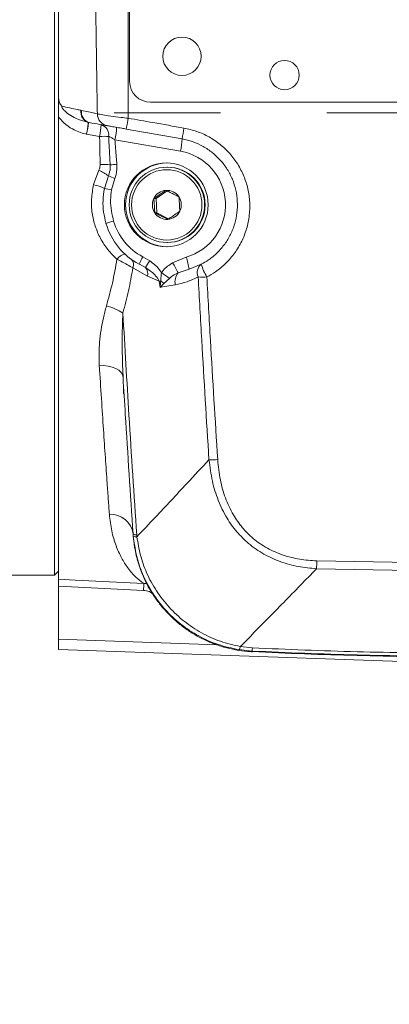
# Model space of a CAD drawing. Header units: millimetres. Extents: x 0 to 8410, y 0 to 5940.
# Tile 132 of 180: x 5332 to 5420, y 3865 to 4100. Entities that reach past the tile are written whole.
import ezdxf

# ---------------------------------------------------------------- set-up
doc = ezdxf.new("R2010")
doc.units = ezdxf.units.MM
doc.header["$LTSCALE"] = 10
doc.linetypes.add('CENTERX2', pattern=[20.32, 12.7, -2.54, 2.54, -2.54])

msp = doc.modelspace()

# ---------------------------------------------------------------- linework, layer by layer
at = {"color": 7, "linetype": 'Continuous', "lineweight": 0}
for p, q in [((5357.87, 4154.87), (5357.87, 4085.37)), ((5339.9, 3967.37), (5339.9, 4113.93)), ((5340.9, 4081.71), (5340.9, 4108.45)), ((5362.87, 4080.37), (5458.87, 4080.37)), ((5340.9, 3966.4), (5340.9, 4076.92)), ((5370.38, 4071.63), (5357.07, 4073.98)), ((5366.9, 4064.87), (5366.78, 4064.87)), ((5366.83, 4059.18), (5364.17, 4057.41)), ((5364.17, 4057.41), (5363.65, 4057.41)), ((5364.17, 4057.41), (5364.39, 4053.95)), ((5364.39, 4053.95), (5363.87, 4053.95)), ((5364.39, 4053.95), (5367.19, 4052.56)), ((5366.78, 4046.87), (5366.9, 4046.87)), ((5372.06, 4040.5), (5374.99, 4041.68)), ((5356.4, 4012.94), (5356.4, 4010.75)), ((5358.75, 3976.73), (5358.71, 3977.23)), ((5316.9, 3967.37), (5339.9, 3967.37)), ((5339.9, 3967.37), (5340.9, 3968.37)), ((5340.9, 3964.77), (5340.9, 3952.07)), ((5437.2, 3946.23), (5340.9, 3949.59)), ((5387.15, 3949.25), (5383.95, 3949.59)), ((5387.16, 3949.2), (5387.16, 3949.19))]:
    msp.add_line(p, q, dxfattribs=at)
at = {"color": 7, "linetype": 'CENTERX2', "lineweight": 0}
msp.add_line((4998.55, 4077.87), (5743.75, 4077.87), dxfattribs=at)
at = {"color": 8, "linetype": 'Continuous', "lineweight": 0}
for p, q in [((5346.23, 4078.46), (5346.37, 4078.43)), ((5348.21, 4075.54), (5348.05, 4075.56)), ((5350.7, 4072.23), (5347.6, 4072.76)), ((5370.02, 4068.67), (5354.37, 4071.43)), ((5349.27, 4060.7), (5350.53, 4064.13)), ((5351.85, 4059.79), (5352.81, 4062.81)), ((5354.33, 4062.17), (5353.56, 4059.48)), ((5361.66, 4040.88), (5360.19, 4041.69)), ((5361.01, 4043.47), (5362.66, 4042.49)), ((5368.14, 4042.02), (5371.38, 4043.39)), ((5362.14, 4038.82), (5358.65, 4040.8)), ((5372.06, 4040.5), (5369.44, 4039.59)), ((5364.89, 4037.62), (5362.14, 4038.82)), ((5365.15, 4036.15), (5364.89, 4037.62)), ((5367.36, 4038.29), (5366.02, 4037.07)), ((5359.58, 3977.04), (5359.62, 3976.58)), ((5437.2, 3968.33), (5402.49, 3968.93)), ((5402.55, 3970.79), (5437.2, 3970.19)), ((5361.2, 3963.76), (5340.9, 3964.77)), ((5340.9, 3952.07), (5378.74, 3950.75)), ((5384.29, 3950.33), (5387.18, 3950.02)), ((5387.15, 3949.25), (5387.16, 3949.2))]:
    msp.add_line(p, q, dxfattribs=at)
at = {"color": 8, "linetype": 'Continuous', "lineweight": 0, "flags": 128}
for points in [[(5357.52, 4106.79), (5357.52, 4096.88), (5357.52, 4076.56)], [(5357.52, 4076.56), (5357.43, 4076.04), (5357.34, 4075.55), (5357.27, 4075.1), (5357.2, 4074.72), (5357.14, 4074.4), (5357.1, 4074.17), (5357.08, 4074.02), (5357.07, 4073.98)], [(5368.77, 4036.79), (5365.69, 4036.25), (5365.15, 4036.15)], [(5356.3, 4014.69), (5356.16, 4015.28), (5355.82, 4015.83), (5355.29, 4016.33), (5354.59, 4016.76), (5353.74, 4017.1), (5352.78, 4017.35), (5351.73, 4017.5), (5350.63, 4017.54)], [(5340.9, 3966.4), (5344.9, 3966.21), (5361.23, 3965.4)]]:
    msp.add_lwpolyline(points, dxfattribs=at)
at = {"color": 7, "linetype": 'Continuous', "lineweight": 0}
for centre, radius in [((5370.37, 4091.37), 4.58), ((5394.87, 4086.87), 3.5), ((5366.63, 4055.87), 10), ((5366.77, 4055.87), 9), ((5366.74, 4055.86), 8.4)]:
    msp.add_circle(centre, radius, dxfattribs=at)
for centre, radius, start, end in [((5362.87, 4085.37), 5, 180, 270), ((5366.91, 4055.87), 10, 90.0602, 269.9398), ((5366.89, 4055.87), 9, 270.0622, 89.9378), ((5366.75, 4055.88), 3.46, 93.6943, 153.7257), ((5366.75, 4055.88), 3.46, 33.619, 93.6668), ((5366.76, 4055.87), 3.47, 153.7077, 213.6307), ((5366.74, 4055.87), 3.47, 333.7072, 33.6315), ((5366.75, 4055.86), 3.46, 213.6216, 273.6677), ((5366.75, 4055.87), 3.46, 273.6943, 333.7256), ((5367.6, 4055.87), 16, 196.0577, 242.3874), ((5437.2, 4952.87), 1005, 267.14536, 270)]:
    msp.add_arc(centre, radius, start, end, dxfattribs=at)
at = {"color": 8, "linetype": 'Continuous', "lineweight": 0}
for centre, radius, start, end in [((5348.85, 4078.07), 2.64, 171.5728, 250.0159), ((5348.88, 4078.1), 2.67, 172.4117, 251.8523), ((5348.96, 4078.04), 2.61, 171.4058, 253.4563), ((5353.04, 4077.6), 2.87, 179.6329, 258.6423), ((5348.59, 4078.61), 3.09, 258.0216, 260.005), ((5334.86, 4075.71), 16.22, 347.6043, 357.608), ((5350.32, 4072.58), 2.57, 352.1505, 73.1379), ((5340.23, 4074.67), 14.51, 347.0887, 358.8659), ((5125.82, 4116.81), 248.7, 349.533, 350.1389), ((5351.69, 4031.1), 41.14, 88.3605, 91.3743), ((5355.88, 4071.92), 14.51, 347.0896, 358.865), ((5367.76, 4055.87), 13, 286.1759, 80), ((5351.35, 4049.35), 16.18, 83.296, 91.8122), ((5376.77, 3823.27), 243.29, 95.1736, 95.5521), ((5344.99, 4051.96), 13.37, 54.2089, 65.5321), ((5347.4, 4051.31), 9.56, 62.3256, 78.7501), ((5375.06, 4113.6), 55.45, 246.34, 248.0457), ((5371.81, 4168.1), 110.14, 259.5559, 260.4631), ((5362.5, 4020.98), 32.15, 105.2393, 108.6251), ((5367.5, 4055.87), 14, 196.0577, 242.3874), ((5357.49, 4040.99), 3.22, 103.4685, 144.7252), ((5356.96, 4041.56), 1.86, 335.8553, 44.97), ((5370.09, 4038.17), 10.51, 149.7772, 160.4416), ((5376.64, 4032.74), 17.05, 145.0957, 151.479), ((5342.57, 4026.76), 29.78, 25.5226, 30.8327), ((5357.43, 4038.58), 14.76, 7.5014, 19.011), ((5359.65, 4039.33), 2.54, 348.4738, 37.6328), ((5330.17, 3990.03), 60.92, 52.3814, 54.5855), ((5371.99, 4037.5), 3.29, 140.5966, 192.4768), ((5376.44, 4039.71), 2.44, 126.5007, 205.8208), ((5386.53, 4044.95), 12, 195.8303, 211.6662), ((5382.92, 3943.57), 95.77, 100.5948, 100.8566), ((5362.07, 4033.38), 5.41, 43.0737, 53.1388), ((5375.26, 4056.86), 18.24, 266.7875, 273.3177), ((5349.44, 4019.65), 12.41, 56.6281, 76.5708), ((5377.64, 4013.28), 18.33, 267.44, 273.9347), ((5353.29, 3976.48), 5.48, 8.3898, 92.6033), ((5359.4, 3978.3), 1.27, 237.0923, 277.9743), ((5359.4, 3977.97), 1.41, 242.562, 278.8293), ((5752.68, 3958.69), 350.33, 178.0211, 178.3249), ((5341.7, 3965), 19.53, 356.3791, 1.1772), ((5382.96, 3950.48), 1.34, 317.9727, 353.3938), ((5401.72, 3949.22), 14.56, 176.8228, 179.8721)]:
    msp.add_arc(centre, radius, start, end, dxfattribs=at)
at = {"color": 7, "linetype": 'Continuous', "lineweight": 0}
for points, knots in [([(5357.87, 4144.04), (5355.65, 4144.71), (5350.56, 4146.24), (5342.92, 4148.47), (5335.29, 4150.63), (5328.64, 4152.46), (5321.3, 4154.4), (5312.74, 4156.56), (5302.43, 4158.97), (5292.48, 4161.05), (5283.42, 4162.71), (5275.82, 4163.91), (5269.27, 4164.79), (5263.35, 4165.45), (5257.32, 4165.99), (5250.48, 4166.42), (5241.09, 4166.69), (5229.77, 4166.41), (5217.23, 4165.19), (5205.3, 4163.19), (5193.74, 4160.4), (5184.74, 4157.51), (5178.16, 4155.01), (5174.11, 4153.34), (5170.61, 4151.78), (5167.74, 4150.41), (5165.28, 4149.19), (5162.9, 4147.96), (5160.13, 4146.46), (5156.84, 4144.58), (5153.19, 4142.36), (5149.49, 4139.94), (5145.91, 4137.44), (5141.85, 4134.41), (5137.4, 4130.82), (5132.54, 4126.49), (5127.7, 4121.73), (5123.64, 4117.26), (5120.3, 4113.21), (5117.68, 4109.79), (5115.09, 4106.13), (5112.56, 4102.25), (5110.25, 4098.33), (5108.33, 4094.76), (5106.84, 4091.73), (5105.7, 4089.24), (5104.79, 4087.11), (5104.06, 4085.28), (5103.37, 4083.48), (5102.63, 4081.41), (5101.78, 4078.82), (5100.88, 4075.76), (5099.82, 4071.57), (5098.8, 4066.45), (5098, 4060.54), (5097.57, 4054.79), (5097.45, 4049.86), (5097.52, 4045.87), (5097.65, 4042.88), (5097.81, 4040.33), (5098, 4038.11), (5098.23, 4035.87), (5098.54, 4033.27), (5098.98, 4030.15), (5099.64, 4026.21), (5100.54, 4021.69), (5101.7, 4016.78), (5102.99, 4011.99), (5104.36, 4007.44), (5105.64, 4003.6), (5106.73, 4000.54), (5107.59, 3998.23), (5108.36, 3996.24), (5109.1, 3994.39), (5110.04, 3992.1), (5110.94, 3989.95), (5111.63, 3988.43), (5111.81, 3988.01)], [0, 0, 0, 0, 0.015064, 0.034499, 0.051693, 0.066653, 0.079388, 0.101151, 0.124245, 0.148636, 0.1678, 0.184911, 0.199533, 0.211751, 0.22469, 0.240094, 0.257975, 0.288548, 0.318134, 0.346652, 0.375475, 0.405427, 0.417739, 0.429292, 0.439226, 0.44754, 0.454237, 0.460826, 0.468803, 0.479181, 0.491109, 0.503217, 0.515129, 0.526843, 0.545068, 0.562817, 0.581781, 0.602899, 0.614816, 0.627317, 0.640399, 0.654058, 0.668028, 0.680588, 0.689967, 0.698095, 0.704979, 0.710627, 0.715665, 0.722107, 0.730192, 0.739905, 0.750415, 0.76877, 0.786608, 0.803944, 0.820365, 0.830529, 0.839329, 0.846775, 0.852983, 0.858837, 0.866401, 0.875666, 0.886093, 0.900763, 0.915081, 0.929049, 0.942671, 0.955186, 0.962972, 0.969821, 0.975738, 0.980737, 0.986321, 0.996226, 1, 1, 1, 1]), ([(5357.92, 4121.9), (5356.09, 4122.47), (5350.82, 4124.08), (5342.52, 4126.55), (5333.44, 4129.18), (5325.58, 4131.38), (5317.72, 4133.5), (5309.26, 4135.67), (5299.63, 4137.97), (5290.68, 4139.91), (5282.66, 4141.46), (5276.01, 4142.61), (5269.99, 4143.52), (5264.75, 4144.21), (5259.94, 4144.76), (5255.05, 4145.22), (5249.57, 4145.61), (5243.02, 4145.9), (5235.72, 4145.95), (5228.03, 4145.66), (5220.58, 4145.04), (5212.66, 4144.02), (5204.23, 4142.49), (5195.22, 4140.29), (5187.9, 4138.03), (5182.18, 4135.96), (5178.18, 4134.37), (5174.6, 4132.83), (5171.6, 4131.44), (5169.13, 4130.24), (5166.9, 4129.11), (5164.5, 4127.84), (5161.62, 4126.23), (5158.32, 4124.27), (5154.88, 4122.09), (5151.48, 4119.78), (5147.64, 4117), (5143.45, 4113.7), (5138.94, 4109.8), (5134.5, 4105.57), (5130.6, 4101.44), (5127.16, 4097.41), (5124.22, 4093.66), (5121.3, 4089.57), (5118.5, 4085.2), (5116.09, 4080.95), (5114.15, 4077.14), (5112.69, 4074), (5111.6, 4071.42), (5110.7, 4069.15), (5109.79, 4066.69), (5108.71, 4063.49), (5107.4, 4059.01), (5106.15, 4053.68), (5105.17, 4047.97), (5104.56, 4042.65), (5104.27, 4038.06), (5104.18, 4034.21), (5104.2, 4031.1), (5104.29, 4028.42), (5104.41, 4026.22), (5104.55, 4024.16), (5104.74, 4021.88), (5105.05, 4019.01), (5105.48, 4015.69), (5106.22, 4010.92), (5107.32, 4005.19), (5108.78, 3998.9), (5110.19, 3993.56), (5111.36, 3989.48), (5112.28, 3986.44), (5112.97, 3984.26), (5113.65, 3982.13), (5114.47, 3979.68), (5115.53, 3976.56), (5117.01, 3972.41), (5118.94, 3967.25), (5121.37, 3961.08), (5124.22, 3954.18), (5126.36, 3949.31), (5127.48, 3946.77)], [0, 0, 0, 0, 0.0117983, 0.0338149, 0.0531759, 0.0698976, 0.0840046, 0.1033548, 0.1237063, 0.1451638, 0.1601266, 0.1745211, 0.187237, 0.1983038, 0.207782, 0.2177576, 0.2294386, 0.2428143, 0.2597888, 0.2767389, 0.2933046, 0.3094911, 0.330558, 0.3520305, 0.3742435, 0.3851766, 0.3960847, 0.4057454, 0.4139522, 0.4207035, 0.4263047, 0.4327691, 0.4413011, 0.4513226, 0.4621806, 0.4728473, 0.4833087, 0.4995228, 0.5152055, 0.5312654, 0.5493903, 0.5618483, 0.5751178, 0.5891879, 0.6040459, 0.6189636, 0.630687, 0.6405435, 0.6485491, 0.6547184, 0.661403, 0.6710406, 0.6835563, 0.7014293, 0.7179766, 0.7332329, 0.7472141, 0.7571609, 0.7658704, 0.7733523, 0.7796291, 0.7842743, 0.7905903, 0.7985732, 0.8081958, 0.8180814, 0.8381817, 0.8555826, 0.8702972, 0.8826217, 0.8896252, 0.8956609, 0.9008639, 0.9074501, 0.9161976, 0.9270904, 0.9422907, 0.9595572, 0.9788238, 1, 1, 1, 1]), ([(5136.31, 3951), (5135.31, 3953.25), (5133.42, 3957.5), (5130.91, 3963.49), (5128.82, 3968.72), (5127.13, 3973.17), (5125.79, 3976.83), (5124.78, 3979.71), (5124.02, 3981.92), (5123.39, 3983.81), (5122.53, 3986.45), (5121.36, 3990.19), (5120.06, 3994.67), (5118.92, 3998.9), (5117.96, 4002.78), (5117.04, 4006.82), (5116.2, 4010.99), (5115.46, 4015.27), (5114.9, 4019.25), (5114.5, 4022.85), (5114.26, 4025.78), (5114.11, 4028.32), (5114, 4030.97), (5113.97, 4034.23), (5114.07, 4038.02), (5114.37, 4042.31), (5114.89, 4046.65), (5115.6, 4050.84), (5116.41, 4054.56), (5117.3, 4057.97), (5118.28, 4061.2), (5119.35, 4064.35), (5120.56, 4067.48), (5121.97, 4070.75), (5123.65, 4074.26), (5125.7, 4078.09), (5128.21, 4082.24), (5131.04, 4086.4), (5133.96, 4090.23), (5136.5, 4093.26), (5138.54, 4095.55), (5140.23, 4097.34), (5141.98, 4099.13), (5144.07, 4101.15), (5146.53, 4103.41), (5149.37, 4105.85), (5152.6, 4108.45), (5156.21, 4111.14), (5159.94, 4113.7), (5163.46, 4115.94), (5166.54, 4117.76), (5169.08, 4119.17), (5171.06, 4120.23), (5172.61, 4121.02), (5174.07, 4121.75), (5175.73, 4122.55), (5177.77, 4123.5), (5180.57, 4124.74), (5184.25, 4126.25), (5188.76, 4127.93), (5193.69, 4129.56), (5198.89, 4131.07), (5204.85, 4132.55), (5211.64, 4133.92), (5219.35, 4135.06), (5227.35, 4135.82), (5235.61, 4136.17), (5243.73, 4136.09), (5251.44, 4135.69), (5258.33, 4135.08), (5264.03, 4134.43), (5268.63, 4133.81), (5272.6, 4133.21), (5276.9, 4132.51), (5282.06, 4131.59), (5288.23, 4130.39), (5295.44, 4128.85), (5303.69, 4126.94), (5312.99, 4124.62), (5323.28, 4121.87), (5334.56, 4118.68), (5346.19, 4115.25), (5354.07, 4112.84), (5357.87, 4111.68)], [0, 0, 0, 0, 0.019575, 0.037026, 0.052283, 0.065299, 0.075886, 0.084257, 0.090401, 0.095231, 0.100696, 0.113464, 0.127915, 0.139763, 0.150485, 0.161939, 0.175238, 0.187203, 0.199761, 0.210528, 0.219251, 0.22597, 0.233341, 0.24319, 0.255473, 0.267936, 0.282852, 0.295984, 0.307555, 0.318557, 0.329102, 0.339213, 0.349648, 0.360462, 0.372308, 0.385755, 0.400619, 0.416766, 0.43157, 0.444033, 0.452165, 0.458832, 0.465737, 0.474199, 0.484223, 0.494691, 0.506452, 0.519503, 0.532696, 0.54417, 0.553898, 0.561882, 0.567667, 0.571988, 0.575806, 0.580654, 0.586551, 0.593496, 0.604651, 0.617306, 0.630377, 0.643814, 0.657618, 0.675395, 0.69377, 0.712767, 0.731279, 0.750227, 0.767301, 0.78248, 0.795726, 0.804749, 0.81266, 0.821747, 0.832886, 0.84638, 0.8621, 0.8801, 0.900434, 0.923151, 0.947812, 0.974811, 1, 1, 1, 1]), ([(5150.32, 3955.56), (5149.31, 3957.91), (5147.43, 3962.28), (5144.99, 3968.32), (5143.04, 3973.35), (5141.61, 3977.19), (5140.61, 3979.96), (5139.96, 3981.78), (5139.48, 3983.17), (5139.04, 3984.44), (5138.55, 3985.91), (5137.82, 3988.09), (5136.85, 3991.09), (5135.71, 3994.76), (5134.52, 3998.8), (5133.43, 4002.76), (5132.46, 4006.55), (5131.6, 4010.17), (5130.82, 4013.77), (5130.09, 4017.61), (5129.45, 4021.45), (5128.95, 4025.15), (5128.61, 4028.36), (5128.41, 4030.8), (5128.29, 4032.83), (5128.2, 4034.87), (5128.14, 4037.38), (5128.17, 4040.35), (5128.33, 4044.14), (5128.71, 4048.31), (5129.33, 4052.51), (5130.03, 4056.11), (5130.81, 4059.34), (5131.68, 4062.38), (5132.66, 4065.37), (5133.81, 4068.43), (5135.19, 4071.68), (5136.89, 4075.22), (5139, 4079.1), (5141.56, 4083.24), (5144.4, 4087.27), (5147.2, 4090.82), (5149.53, 4093.53), (5151.37, 4095.54), (5152.93, 4097.16), (5154.61, 4098.84), (5156.63, 4100.75), (5159.07, 4102.94), (5161.99, 4105.39), (5165.46, 4108.08), (5169.25, 4110.78), (5173.05, 4113.25), (5176.47, 4115.29), (5179.29, 4116.86), (5181.48, 4118.01), (5183.24, 4118.9), (5185, 4119.76), (5187.14, 4120.75), (5189.99, 4122), (5193.59, 4123.46), (5197.86, 4125.03), (5202.52, 4126.55), (5207.42, 4127.95), (5213.01, 4129.31), (5219.36, 4130.56), (5226.54, 4131.59), (5233.95, 4132.24), (5241.57, 4132.51), (5249.04, 4132.39), (5256.13, 4131.98), (5262.48, 4131.4), (5267.72, 4130.78), (5271.99, 4130.2), (5275.78, 4129.63), (5279.98, 4128.94), (5285.04, 4128.03), (5291.05, 4126.85), (5298.04, 4125.35), (5306.03, 4123.49), (5315.03, 4121.22), (5325.01, 4118.54), (5335.95, 4115.43), (5347, 4112.17), (5354.42, 4109.9), (5357.87, 4108.85)], [0, 0, 0, 0, 0.0205237, 0.0381816, 0.0528931, 0.0646118, 0.0719668, 0.0772886, 0.0806918, 0.0841912, 0.0885168, 0.0936683, 0.1034295, 0.1150807, 0.126341, 0.1395566, 0.1506473, 0.1605677, 0.1724022, 0.1834084, 0.1957693, 0.2077751, 0.217722, 0.2256258, 0.2306449, 0.2368488, 0.2447748, 0.2544183, 0.2650825, 0.2810633, 0.2948405, 0.3064583, 0.3171938, 0.3276755, 0.337799, 0.3485447, 0.3601411, 0.3728725, 0.3874247, 0.4036125, 0.4205565, 0.4351441, 0.4470657, 0.4545384, 0.4608474, 0.468167, 0.4767432, 0.4865771, 0.4983792, 0.5115901, 0.5261742, 0.5399328, 0.5514968, 0.5608701, 0.5677066, 0.5726187, 0.5776384, 0.5842227, 0.5923661, 0.6035018, 0.6162149, 0.629326, 0.642757, 0.6565019, 0.6741184, 0.6922494, 0.7109432, 0.7289372, 0.7473896, 0.7640617, 0.7788971, 0.7918191, 0.8005799, 0.8085543, 0.8181447, 0.829737, 0.8436656, 0.8598193, 0.878287, 0.8991611, 0.9225149, 0.9479056, 0.9757332, 1, 1, 1, 1]), ([(5340.9, 4081.71), (5340.93, 4081.34), (5340.98, 4080.59), (5341.34, 4079.85), (5341.6, 4079.52), (5341.66, 4079.45), (5341.66, 4079.45)], [0, 0, 0, 0, 0.440526, 0.88337, 0.995346, 1, 1, 1, 1]), ([(5340.9, 4076.92), (5340.9, 4077.48), (5340.9, 4078.53), (5340.9, 4080.13), (5340.9, 4081.17), (5340.9, 4081.71)], [0, 0, 0, 0, 0.346258, 0.662678, 1, 1, 1, 1]), ([(5352.47, 4074.79), (5351.93, 4074.88), (5350.82, 4075.08), (5349.09, 4075.38), (5348.21, 4075.54)], [0, 0, 0, 0, 0.493245, 1, 1, 1, 1]), ([(5357.07, 4073.98), (5356.71, 4074.04), (5355.81, 4074.2), (5354.45, 4074.44), (5353.18, 4074.66), (5352.71, 4074.74), (5352.47, 4074.79)], [0, 0, 0, 0, 0.181213, 0.4545664, 0.7272796, 1, 1, 1, 1]), ([(5374.99, 4041.68), (5375.57, 4042.01), (5376.94, 4042.78), (5378.85, 4044.39), (5380.63, 4046.44), (5382.04, 4048.8), (5383.03, 4051.33), (5383.57, 4054.01), (5383.66, 4056.71), (5383.29, 4059.41), (5382.48, 4061.97), (5381.24, 4064.38), (5379.64, 4066.52), (5377.69, 4068.39), (5375.47, 4069.88), (5373.01, 4071.03), (5371.27, 4071.43), (5370.38, 4071.63)], [0, 0, 0, 0, 0.0506, 0.117987, 0.187355, 0.254954, 0.324515, 0.391967, 0.461352, 0.528343, 0.597238, 0.663654, 0.731962, 0.798037, 0.866016, 0.932043, 1, 1, 1, 1]), ([(5363.65, 4057.41), (5364.07, 4057.68), (5364.79, 4058.15), (5365.81, 4058.84), (5366.31, 4059.18), (5366.53, 4059.33)], [0, 0, 0, 0, 0.439123, 0.751368, 1, 1, 1, 1]), ([(5366.53, 4059.33), (5366.71, 4059.24), (5367.21, 4059), (5368.13, 4058.55), (5369, 4058.11), (5369.47, 4057.87), (5369.63, 4057.79)], [0, 0, 0, 0, 0.179576, 0.50265, 0.837135, 1, 1, 1, 1]), ([(5363.87, 4053.95), (5363.85, 4054.45), (5363.81, 4055.29), (5363.72, 4056.52), (5363.67, 4057.14), (5363.65, 4057.41)], [0, 0, 0, 0, 0.4391315, 0.75138, 1, 1, 1, 1]), ([(5369.63, 4057.79), (5369.67, 4057.3), (5369.74, 4056.45), (5369.81, 4055.22), (5369.84, 4054.61), (5369.85, 4054.33)], [0, 0, 0, 0, 0.439114, 0.751373, 1, 1, 1, 1]), ([(5366.97, 4052.41), (5366.81, 4052.49), (5366.34, 4052.73), (5365.47, 4053.17), (5364.55, 4053.62), (5364.05, 4053.86), (5363.87, 4053.95)], [0, 0, 0, 0, 0.162865, 0.497342, 0.82042, 1, 1, 1, 1]), ([(5369.85, 4054.33), (5369.45, 4054.06), (5368.76, 4053.59), (5367.73, 4052.91), (5367.2, 4052.57), (5366.97, 4052.41)], [0, 0, 0, 0, 0.439125, 0.751388, 1, 1, 1, 1]), ([(5358.71, 3977.23), (5358.07, 3986.76), (5357.23, 3999.24), (5356.48, 4011.73), (5356.3, 4014.69)], [0, 0, 0, 0, 0.762951, 1, 1, 1, 1]), ([(5358.71, 3977.15), (5358.71, 3977.13), (5358.72, 3977.02), (5358.72, 3976.94), (5358.74, 3976.79), (5358.75, 3976.57), (5358.77, 3976.33), (5358.81, 3975.93), (5358.87, 3975.36), (5358.99, 3974.53), (5359.2, 3973.25), (5359.64, 3971.24), (5360.45, 3968.63), (5361.61, 3965.93), (5362.94, 3963.5), (5364.39, 3961.32), (5366.08, 3959.21), (5368, 3957.21), (5370.14, 3955.36), (5372.47, 3953.71), (5374.97, 3952.28), (5377.6, 3951.09), (5380.35, 3950.15), (5383.18, 3949.5), (5385.46, 3949.14), (5386.79, 3949.11), (5387.15, 3949.1)], [0, 0, 0, 0, 0.018998, 0.144223, 0.201675, 0.222615, 0.237578, 0.247299, 0.257828, 0.272141, 0.293128, 0.326591, 0.381251, 0.437674, 0.481781, 0.52794, 0.575916, 0.62503, 0.674898, 0.725274, 0.776005, 0.826987, 0.87815, 0.929445, 0.980833, 1, 1, 1, 1]), ([(5340.9, 3964.77), (5340.9, 3964.97), (5340.9, 3965.38), (5340.9, 3965.89), (5340.9, 3966.27), (5340.9, 3966.36), (5340.9, 3966.4)], [0, 0, 0, 0, 0.249743, 0.499433, 0.749367, 1, 1, 1, 1]), ([(5361.23, 3965.4), (5361.39, 3965.39), (5361.66, 3965.39), (5361.92, 3965.3), (5362.02, 3965.26)], [0, 0, 0, 0, 0.597235, 1, 1, 1, 1]), ([(5340.9, 3949.59), (5340.9, 3949.63), (5340.9, 3949.7), (5340.9, 3950.25), (5340.9, 3951.06), (5340.9, 3951.73), (5340.9, 3952.07)], [0, 0, 0, 0, 0.250132, 0.499995, 0.749873, 1, 1, 1, 1]), ([(5315.57, 3873.85), (5315.53, 3866.44), (5315.44, 3851.62), (5315.06, 3829.39), (5314.83, 3807.16), (5315.01, 3784.93), (5315.78, 3763.89), (5317.47, 3744.08), (5319.9, 3725.51), (5322.86, 3707.01), (5326.11, 3688.55), (5329.46, 3670.1), (5337.59, 3621.31), (5345.49, 3571.3), (5353.36, 3520.1), (5356.18, 3498.02), (5358.37, 3475.87), (5359.85, 3453.66), (5360.04, 3438.84), (5360.14, 3431.43)], [0, 0, 0, 0, 0.04988, 0.099778, 0.149666, 0.199526, 0.249374, 0.291356, 0.333346, 0.375383, 0.417458, 0.459536, 0.501577, 0.750385, 0.800303, 0.850265, 0.900215, 0.950125, 1, 1, 1, 1])]:
    msp.add_open_spline(points, degree=3, knots=knots, dxfattribs=at)
at = {"color": 8, "linetype": 'Continuous', "lineweight": 0}
for points, knots in [([(5349.74, 4106.35), (5349.8, 4101.56), (5349.93, 4091.97), (5350.09, 4082.4), (5350.17, 4077.62)], [0, 0, 0, 0, 0.4998, 1, 1, 1, 1]), ([(5341.66, 4079.45), (5342.96, 4079.16), (5344.6, 4078.81), (5345.96, 4078.52), (5346.23, 4078.46)], [0, 0, 0, 0, 0.794679, 1, 1, 1, 1]), ([(5341.66, 4079.45), (5341.7, 4079.31), (5341.83, 4078.86), (5342.56, 4078.05), (5343.82, 4077.15), (5345.69, 4076.19), (5347.12, 4075.81), (5347.95, 4075.58)], [0, 0, 0, 0, 0.053839, 0.17384, 0.408707, 0.660723, 1, 1, 1, 1]), ([(5346.37, 4078.43), (5346.96, 4078.3), (5348.15, 4078.05), (5349.37, 4077.79), (5349.95, 4077.66), (5350.17, 4077.62)], [0, 0, 0, 0, 0.380547, 0.767106, 1, 1, 1, 1]), ([(5350.17, 4077.62), (5350.55, 4077.54), (5351.3, 4077.38), (5353.33, 4077.08), (5355.5, 4076.79), (5356.95, 4076.63), (5357.52, 4076.56)], [0, 0, 0, 0, 0.2734274, 0.5466781, 0.8196829, 1, 1, 1, 1]), ([(5347.6, 4072.76), (5347.52, 4072.78), (5346.35, 4073.02), (5344.43, 4073.76), (5342.25, 4075.24), (5341.32, 4076.41), (5340.9, 4076.92)], [0, 0, 0, 0, 0.030188, 0.445256, 0.755931, 1, 1, 1, 1]), ([(5347.6, 4072.76), (5347.6, 4072.78), (5347.62, 4072.91), (5347.7, 4073.38), (5347.82, 4074.13), (5347.92, 4074.9), (5347.97, 4075.45), (5347.95, 4075.54), (5347.95, 4075.58)], [0, 0, 0, 0, 0.011363, 0.09226, 0.319451, 0.546537, 0.77328, 1, 1, 1, 1]), ([(5348.05, 4075.56), (5348.05, 4075.54), (5348.07, 4075.47), (5348.01, 4075.05), (5347.9, 4074.34), (5347.75, 4073.54), (5347.65, 4073), (5347.6, 4072.78), (5347.6, 4072.76)], [0, 0, 0, 0, 0.16733, 0.394243, 0.621183, 0.848159, 0.988644, 1, 1, 1, 1]), ([(5357.52, 4076.56), (5359.49, 4076.22), (5363.93, 4075.43), (5368.37, 4074.65), (5370.85, 4074.22)], [0, 0, 0, 0, 0.443472, 1, 1, 1, 1]), ([(5370.85, 4074.22), (5371.88, 4073.98), (5373.96, 4073.51), (5376.87, 4072.16), (5379.51, 4070.38), (5381.83, 4068.18), (5383.74, 4065.62), (5385.21, 4062.78), (5386.18, 4059.72), (5386.63, 4056.53), (5386.52, 4053.31), (5385.88, 4050.14), (5384.71, 4047.12), (5383.04, 4044.33), (5380.92, 4041.88), (5378.65, 4039.97), (5377.01, 4039.04), (5376.32, 4038.65)], [0, 0, 0, 0, 0.067137, 0.134274, 0.201381, 0.268491, 0.335846, 0.403205, 0.471072, 0.538939, 0.607255, 0.675569, 0.744081, 0.812591, 0.880972, 0.949351, 1, 1, 1, 1]), ([(5350.84, 4065.52), (5350.82, 4066.53), (5350.77, 4068.76), (5350.73, 4071), (5350.7, 4072.23)], [0, 0, 0, 0, 0.452998, 1, 1, 1, 1]), ([(5354.37, 4071.43), (5354.33, 4071.45), (5354.06, 4071.59), (5353.59, 4071.85), (5353.13, 4072.09), (5352.92, 4072.2), (5352.87, 4072.22)], [0, 0, 0, 0, 0.066346, 0.480884, 0.871927, 1, 1, 1, 1]), ([(5353.24, 4065.42), (5353.16, 4066.75), (5353.02, 4069.02), (5352.91, 4071.29), (5352.87, 4072.22)], [0, 0, 0, 0, 0.586696, 1, 1, 1, 1]), ([(5354.37, 4071.43), (5354.47, 4070.04), (5354.61, 4068.08), (5354.79, 4066.13), (5354.84, 4065.57)], [0, 0, 0, 0, 0.713435, 1, 1, 1, 1]), ([(5350.53, 4064.13), (5350.58, 4064.25), (5350.78, 4064.68), (5350.81, 4065.16), (5350.84, 4065.52)], [0, 0, 0, 0, 0.256122, 1, 1, 1, 1]), ([(5352.81, 4062.81), (5353.01, 4063.42), (5353.28, 4064.27), (5353.25, 4065.16), (5353.24, 4065.42)], [0, 0, 0, 0, 0.708973, 1, 1, 1, 1]), ([(5354.84, 4065.57), (5354.84, 4064.74), (5354.84, 4063.58), (5354.45, 4062.49), (5354.33, 4062.17)], [0, 0, 0, 0, 0.706177, 1, 1, 1, 1]), ([(5354.85, 4042.86), (5354.1, 4043.6), (5352.58, 4045.12), (5350.85, 4047.81), (5349.58, 4050.76), (5348.84, 4053.92), (5348.64, 4057.29), (5349.06, 4059.55), (5349.27, 4060.7)], [0, 0, 0, 0, 0.161264, 0.327316, 0.487356, 0.652153, 0.823003, 1, 1, 1, 1]), ([(5352.23, 4051.45), (5352.01, 4052.34), (5351.58, 4054.14), (5351.43, 4056.96), (5351.71, 4058.84), (5351.85, 4059.79)], [0, 0, 0, 0, 0.326503, 0.658804, 1, 1, 1, 1]), ([(5353.56, 4059.48), (5353.46, 4058.65), (5353.26, 4056.97), (5353.45, 4054.44), (5353.85, 4052.8), (5354.05, 4052)], [0, 0, 0, 0, 0.331976, 0.672413, 1, 1, 1, 1]), ([(5352.33, 4031.73), (5352.83, 4033.53), (5353.83, 4037.15), (5354.51, 4040.95), (5354.85, 4042.86)], [0, 0, 0, 0, 0.498556, 1, 1, 1, 1]), ([(5358.65, 4040.8), (5358.45, 4040.92), (5357.84, 4041.28), (5356.56, 4041.98), (5355.44, 4042.55), (5354.85, 4042.86)], [0, 0, 0, 0, 0.186507, 0.5679, 1, 1, 1, 1]), ([(5362.66, 4042.49), (5363.13, 4042.15), (5364.08, 4041.45), (5364.98, 4040.44), (5365.39, 4039.81), (5365.48, 4039.68)], [0, 0, 0, 0, 0.436018, 0.885512, 1, 1, 1, 1]), ([(5365.48, 4039.68), (5365.61, 4039.86), (5366.33, 4040.81), (5367.33, 4041.48), (5368.14, 4042.02)], [0, 0, 0, 0, 0.1891327, 1, 1, 1, 1]), ([(5358.65, 4040.8), (5358.32, 4038.97), (5357.67, 4035.29), (5356.74, 4031.78), (5356.27, 4030.02)], [0, 0, 0, 0, 0.498796, 1, 1, 1, 1]), ([(5364.89, 4037.62), (5364.84, 4037.74), (5364.61, 4038.3), (5363.63, 4039.55), (5362.46, 4040.34), (5361.66, 4040.88)], [0, 0, 0, 0, 0.080814, 0.380279, 1, 1, 1, 1]), ([(5365.31, 4037.71), (5365.32, 4037.78), (5365.32, 4038.45), (5365.4, 4039.1), (5365.48, 4039.68)], [0, 0, 0, 0, 0.117485, 1, 1, 1, 1]), ([(5369.44, 4039.59), (5368.83, 4039.3), (5368.09, 4038.94), (5367.47, 4038.39), (5367.36, 4038.29)], [0, 0, 0, 0, 0.823074, 1, 1, 1, 1]), ([(5365.15, 4036.15), (5365.15, 4036.16), (5365.19, 4036.67), (5365.25, 4037.19), (5365.31, 4037.71)], [0, 0, 0, 0, 0.0098728, 1, 1, 1, 1]), ([(5366.02, 4037.07), (5365.72, 4036.77), (5365.42, 4036.46), (5365.16, 4036.16), (5365.15, 4036.15)], [0, 0, 0, 0, 0.99081, 1, 1, 1, 1]), ([(5374.24, 4038.65), (5373.36, 4038.23), (5371.59, 4037.4), (5369.72, 4036.99), (5368.77, 4036.79)], [0, 0, 0, 0, 0.497077, 1, 1, 1, 1]), ([(5376.82, 3994.96), (5376.22, 4004.49), (5375.31, 4019.05), (5374.51, 4033.61), (5374.24, 4038.65)], [0, 0, 0, 0, 0.654268, 1, 1, 1, 1]), ([(5376.32, 4038.65), (5376.59, 4033.62), (5377.39, 4019.06), (5378.3, 4004.51), (5378.9, 3994.99)], [0, 0, 0, 0, 0.345731, 1, 1, 1, 1]), ([(5350.63, 4017.54), (5350.6, 4019.38), (5350.55, 4023.1), (5351.3, 4027.89), (5352.07, 4030.77), (5352.33, 4031.73)], [0, 0, 0, 0, 0.396127, 0.799471, 1, 1, 1, 1]), ([(5356.27, 4030.02), (5356.22, 4028.99), (5355.98, 4023.86), (5356.16, 4018.77), (5356.3, 4014.69)], [0, 0, 0, 0, 0.199816, 1, 1, 1, 1]), ([(5356.27, 4030.02), (5356.74, 4021.88), (5357.75, 4004.22), (5358.94, 3986.57), (5359.58, 3977.04)], [0, 0, 0, 0, 0.460576, 1, 1, 1, 1]), ([(5353.04, 3981.95), (5352.95, 3983.11), (5352.79, 3985.43), (5352.47, 3989.89), (5352.08, 3995.38), (5351.62, 4002.16), (5351.14, 4009.51), (5350.8, 4014.86), (5350.63, 4017.54)], [0, 0, 0, 0, 0.1258217, 0.252052, 0.4363624, 0.6206741, 0.8103374, 1, 1, 1, 1]), ([(5359.62, 3976.58), (5361.06, 3978.11), (5365.05, 3982.34), (5370.78, 3988.46), (5375.07, 3993.08), (5376.82, 3994.96)], [0, 0, 0, 0, 0.250947, 0.693458, 1, 1, 1, 1]), ([(5402.49, 3968.93), (5401.04, 3969.07), (5398.15, 3969.34), (5393.89, 3970.5), (5389.86, 3972.32), (5386.31, 3974.77), (5383.38, 3977.71), (5380.89, 3981.17), (5378.92, 3985.24), (5377.46, 3989.95), (5377.04, 3993.24), (5376.82, 3994.96)], [0, 0, 0, 0, 0.107987, 0.215876, 0.325958, 0.435968, 0.534994, 0.634063, 0.752411, 0.870905, 1, 1, 1, 1]), ([(5378.9, 3994.99), (5379.06, 3993.36), (5379.37, 3990.26), (5380.64, 3985.81), (5382.4, 3981.97), (5384.68, 3978.73), (5387.38, 3975.99), (5390.69, 3973.74), (5394.47, 3972.09), (5398.47, 3971.08), (5401.19, 3970.89), (5402.55, 3970.79)], [0, 0, 0, 0, 0.130816, 0.249632, 0.36827, 0.466588, 0.564848, 0.674063, 0.783373, 0.891627, 1, 1, 1, 1]), ([(5361.23, 3965.4), (5360.61, 3965.86), (5359.35, 3966.78), (5357.52, 3968.91), (5355.9, 3971.45), (5354.57, 3974.41), (5353.51, 3977.86), (5353.2, 3980.59), (5353.04, 3981.95)], [0, 0, 0, 0, 0.18038, 0.361798, 0.519493, 0.67717, 0.838608, 1, 1, 1, 1]), ([(5383.95, 3949.59), (5382.29, 3949.94), (5378.97, 3950.65), (5374.29, 3952.74), (5370.03, 3955.55), (5366.28, 3959.04), (5363.2, 3963.12), (5360.9, 3967.52), (5359.36, 3972.1), (5358.96, 3975.19), (5358.75, 3976.73)], [0, 0, 0, 0, 0.127912, 0.255829, 0.383802, 0.51177, 0.639113, 0.766457, 0.883235, 1, 1, 1, 1]), ([(5359.62, 3976.58), (5359.85, 3975.11), (5360.31, 3972.16), (5361.89, 3967.79), (5364.17, 3963.57), (5367.21, 3959.64), (5370.85, 3956.25), (5374.98, 3953.51), (5379.48, 3951.43), (5382.69, 3950.7), (5384.29, 3950.33)], [0, 0, 0, 0, 0.115621, 0.231269, 0.358808, 0.48635, 0.615038, 0.743732, 0.871872, 1, 1, 1, 1]), ([(5402.49, 3968.93), (5401.19, 3967.59), (5397.27, 3963.55), (5391.25, 3957.39), (5386.47, 3952.54), (5384.33, 3950.37), (5384.29, 3950.33)], [0, 0, 0, 0, 0.214628, 0.648059, 0.992672, 1, 1, 1, 1]), ([(5363.36, 3962.94), (5363.22, 3963.06), (5362.7, 3963.51), (5361.9, 3963.71), (5361.3, 3963.75), (5361.2, 3963.76)], [0, 0, 0, 0, 0.235819, 0.862376, 1, 1, 1, 1]), ([(5387.18, 3950.02), (5395.51, 3949.66), (5412.18, 3948.94), (5428.86, 3948.83), (5437.2, 3948.78)], [0, 0, 0, 0, 0.499842, 1, 1, 1, 1]), ([(5437.2, 3948.01), (5428.86, 3948.06), (5412.17, 3948.16), (5395.49, 3948.89), (5387.15, 3949.25)], [0, 0, 0, 0, 0.499842, 1, 1, 1, 1]), ([(5359.72, 3431.47), (5359.62, 3438.84), (5359.44, 3453.58), (5357.97, 3475.66), (5355.8, 3497.69), (5353, 3519.65), (5345.11, 3570.96), (5337.04, 3622.25), (5328.43, 3673.5), (5324.45, 3695.37), (5320.72, 3717.27), (5317.56, 3739.25), (5315.45, 3761.43), (5314.55, 3783.79), (5314.34, 3806.25), (5314.57, 3828.72), (5314.98, 3851.19), (5315.08, 3866.17), (5315.12, 3873.66)], [0, 0, 0, 0, 0.049622, 0.09928, 0.148977, 0.198685, 0.248349, 0.498541, 0.54841, 0.598317, 0.648201, 0.698024, 0.747822, 0.798226, 0.848644, 0.899094, 0.949558, 1, 1, 1, 1])]:
    msp.add_open_spline(points, degree=3, knots=knots, dxfattribs=at)

doc.saveas('drawing.dxf')
